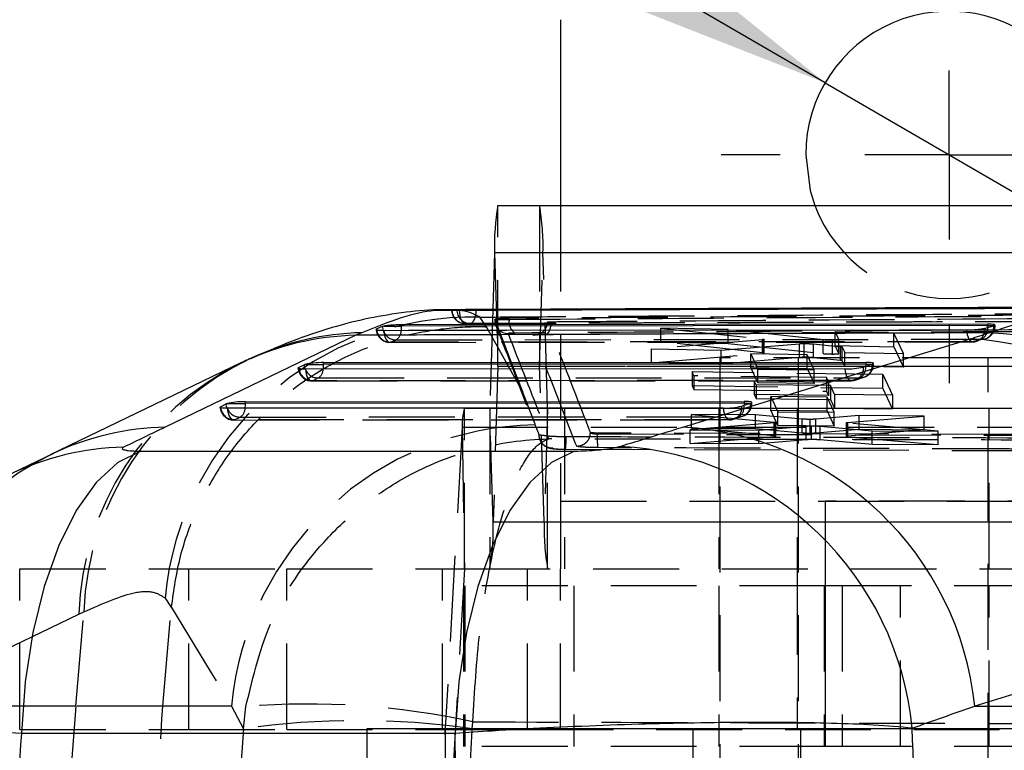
# Model space of a CAD drawing. Extents: x 70 to 753, y 26 to 580.
# Tile 7 of 18: x 328 to 358, y 103 to 124. Entities that reach past the tile are written whole.
import ezdxf

# ---------------------------------------------------------------- set-up
doc = ezdxf.new("R2010")
doc.units = 0
doc.header["$LTSCALE"] = 2
doc.linetypes.add('HIDDEN', pattern=[1.905, 1.27, -0.635])
doc.layers.get('0').update_dxf_attribs({"linetype": 'CONTINUOUS'})
doc.styles.add('SLDTEXTSTYLE0', font='TXT', dxfattribs={"width": 0.75})
doc.dimstyles.new('SLDDIMSTYLE2', dxfattribs={"dimtxt": 7, "dimasz": 6.604, "dimexe": 0, "dimexo": 0.0625, "dimgap": 1.75, "dimtad": 1, "dimdec": 3, "dimrnd": 1e-09, "dimzin": 12, "dimtxsty": 'SLDTEXTSTYLE0', "dimblk1": 'NONE', "dimsah": 1, "dimcen": 0, "dimazin": 3, "dimtfac": 1, "dimtdec": 3, "dimtmove": 0, "dimatfit": 3, "dimtolj": 1, "dimtzin": 12})

# ---------------------------------------------------------------- blocks, each defined once
blk = doc.blocks.new('_D_11')
at = {"color": 179, "linetype": 'CONTINUOUS'}
for q in [(310.675, 146.741), (359.627, 118.287)]:
    blk.add_line((352.278, 122.558), q, dxfattribs=at)
blk.add_solid([(352.278, 122.558), (347.08, 126.755), (346.058, 124.999)], dxfattribs=at)
at = {"color": 179, "linetype": 'CONTINUOUS', "char_height": 7, "attachment_point": 1, "rotation": 329.8316, "style": 'SLDTEXTSTYLE0'}
for s, insert in [('%%c', (315.18, 154.491, -50.05)), ('8,5', (324.36, 149.278, -50.05))]:
    blk.add_mtext(s, dxfattribs=dict(at, insert=insert))
blk = doc.blocks.new('_NONE')
blk = doc.blocks.new('SW_CENTERMARKSYMBOL_11')
at = {"color": 0, "linetype": 'CONTINUOUS'}
for p, q in [((0, 5), (0, 6.75)), ((0, 0), (0, 2.5)), ((-5, 0), (-6.75, 0)), ((0, 0), (-2.5, 0)), ((0, 0), (0, -2.5)), ((0, 0), (2.5, 0)), ((5, 0), (6.75, 0)), ((0, -5), (0, -6.75))]:
    blk.add_line(p, q, dxfattribs=at)

msp = doc.modelspace()

# ---------------------------------------------------------------- linework, layer by layer
at = {"color": 7, "linetype": 'CONTINUOUS'}
for p, q in [((344.452773, 124.422307), (344.452773, 118.92454)), ((342.595768, 118.92454), (364.585853, 118.92454)), ((342.494732, 117.530369), (342.444113, 115.844062)), ((342.494732, 117.530369), (364.484818, 117.530369)), ((341.91471, 115.841924), (341.099704, 115.838633)), ((341.37957, 115.839769), (341.237521, 115.832659)), ((343.043069, 115.846482), (341.91471, 115.841924)), ((359.832726, 115.914282), (356.624327, 115.901326)), ((357.08383, 115.413881), (339.747854, 115.393867)), ((339.747854, 115.352088), (339.747854, 115.393867)), ((357.08383, 115.413881), (357.08383, 115.370096)), ((338.394661, 115.084614), (332.753871, 112.367484)), ((338.565819, 115.160855), (338.394661, 115.084614)), ((339.009285, 115.27061), (339.001544, 115.266682)), ((339.175947, 115.340748), (339.009285, 115.27061)), ((339.215678, 115.352088), (339.175947, 115.340748)), ((339.215678, 115.352088), (339.747854, 115.352088)), ((357.009251, 115.295487), (357.268943, 115.368613)), ((357.268943, 115.368613), (357.274209, 115.370096)), ((348.066889, 112.367484), (356.576805, 114.981382)), ((334.992852, 114.265653), (329.352063, 111.548524)), ((336.699445, 114.126692), (336.866182, 114.21021)), ((336.906996, 114.224513), (337.437805, 114.224513)), ((337.437805, 114.276781), (353.485607, 114.28341)), ((337.437805, 114.224513), (337.437805, 114.276781)), ((353.485607, 114.23114), (337.437805, 114.224513)), ((353.670791, 114.228577), (353.411077, 114.145021)), ((353.485607, 114.28341), (353.485607, 114.23114)), ((352.864702, 114.088193), (336.909879, 114.081605)), ((334.389396, 112.969586), (334.556133, 113.053104)), ((334.596947, 113.067405), (335.127756, 113.067405)), ((335.127756, 113.119675), (349.887383, 113.12577)), ((335.127756, 113.067405), (335.127756, 113.119675)), ((349.887383, 113.073501), (335.127756, 113.067405)), ((350.072567, 113.070939), (349.812853, 112.987382)), ((349.887383, 113.12577), (349.887383, 113.073501)), ((349.266477, 112.930556), (334.599831, 112.924498)), ((329.44147, 111.590932), (328.193728, 110.988825)), ((332.030148, 111.658109), (344.861085, 111.658109)), ((365.215471, 106.728622), (356.705556, 104.114723)), ((356.705556, 104.114723), (365.418423, 104.114723)), ((341.327984, 103.300687), (328.497049, 103.300687))]:
    msp.add_line(p, q, dxfattribs=at)
at = {"color": 7, "linetype": 'HIDDEN'}
for p, q in [((342.595768, 114.174542), (342.595768, 118.92454)), ((343.828204, 118.92454), (343.828204, 114.174542)), ((344.452773, 118.92454), (344.452773, 110.174541)), ((342.494732, 117.530369), (342.595555, 114.171612)), ((343.828416, 114.171612), (343.929239, 117.530369)), ((343.929239, 117.530369), (365.919325, 117.530369)), ((344.067408, 112.92747), (343.929239, 117.530369)), ((341.546253, 115.842027), (341.956072, 115.842027)), ((341.956072, 115.842092), (341.956072, 115.844247)), ((342.444113, 115.844062), (342.356563, 112.92747)), ((356.624327, 115.901326), (343.043069, 115.846482)), ((342.261028, 115.338634), (342.062574, 115.622378)), ((342.501538, 115.548168), (342.501538, 115.538434)), ((342.50181, 115.537836), (342.50181, 115.54682)), ((342.92909, 115.555094), (342.92909, 115.583145)), ((344.061651, 115.476875), (344.036362, 115.360978)), ((357.308249, 115.370096), (357.308249, 115.388458)), ((343.32246, 113.425583), (342.261028, 115.338634)), ((343.782192, 115.106898), (343.645398, 115.082751)), ((347.420236, 114.890897), (347.420236, 115.297859)), ((347.420236, 115.297859), (350.422044, 114.97262)), ((349.41338, 115.253569), (347.420236, 115.297859)), ((352.224589, 114.949274), (349.41338, 115.253569)), ((349.41338, 114.846385), (349.41338, 115.253569)), ((354.308116, 115.148847), (352.57232, 115.185344)), ((352.57232, 114.778177), (352.57232, 115.185344)), ((352.57232, 115.185344), (352.682054, 114.949492)), ((354.308116, 114.741859), (354.308116, 115.148847)), ((354.592754, 114.543459), (354.308116, 115.148847)), ((357.274209, 115.370096), (357.308249, 115.370096)), ((339.399927, 114.875748), (356.642844, 114.888183)), ((350.436023, 114.953876), (347.144371, 114.679235)), ((350.422044, 114.565567), (347.420236, 114.890897)), ((347.420236, 114.890897), (349.41338, 114.846385)), ((349.206986, 114.640481), (351.517778, 114.835654)), ((349.41338, 114.846385), (352.224589, 114.542243)), ((350.422044, 114.565567), (350.422044, 114.97262)), ((350.436023, 114.546834), (350.436023, 114.953876)), ((350.473717, 114.554633), (350.473717, 114.961612)), ((351.517778, 114.428683), (351.517778, 114.835654)), ((351.653261, 114.432697), (351.653261, 114.839668)), ((351.936769, 114.421281), (351.936767, 114.828241)), ((351.936769, 114.828241), (352.728317, 114.746748)), ((352.224589, 114.542243), (352.224589, 114.949274)), ((352.49479, 114.530505), (352.49479, 114.937517)), ((352.682054, 114.54248), (352.682054, 114.949492)), ((352.682151, 114.54206), (352.682151, 114.949073)), ((347.144371, 114.27264), (347.144371, 114.679235)), ((347.144371, 114.679235), (349.206986, 114.640481)), ((347.144371, 114.27264), (350.436023, 114.546834)), ((349.206986, 114.233707), (349.206986, 114.640481)), ((351.748726, 114.510887), (350.083147, 114.540433)), ((350.083147, 114.133683), (350.083147, 114.540433)), ((350.083147, 114.540433), (350.291159, 114.086754)), ((350.436023, 114.546834), (350.467911, 114.55121)), ((351.748726, 114.10414), (351.748726, 114.510887)), ((351.956813, 114.061535), (351.748726, 114.510887)), ((352.57232, 114.778177), (354.308116, 114.741859)), ((352.682054, 114.54248), (352.57232, 114.778177)), ((352.728317, 114.339872), (352.728317, 114.746748)), ((352.781307, 114.329423), (352.781307, 114.73629)), ((352.781307, 114.73629), (352.856852, 114.574094)), ((352.856852, 114.167335), (352.856852, 114.574094)), ((352.856852, 114.574094), (354.592754, 114.543459)), ((354.308116, 114.741859), (354.592754, 114.136838)), ((354.592754, 114.136838), (354.592754, 114.543459)), ((349.206986, 114.233707), (347.144371, 114.27264)), ((357.10067, 114.420074), (349.163169, 114.420074)), ((349.163169, 114.420074), (349.163169, 82.920073)), ((351.517778, 114.428683), (349.206986, 114.233707)), ((351.484023, 114.420074), (351.484023, 82.920073)), ((352.728317, 114.339872), (351.936769, 114.421281)), ((352.856852, 114.167335), (352.781307, 114.329423)), ((353.67837, 114.23114), (353.710024, 114.23114)), ((353.710024, 114.23114), (353.710024, 114.252516)), ((359.421523, 114.420074), (357.10067, 114.420074)), ((357.10067, 82.920073), (357.10067, 114.420074)), ((342.595555, 114.171612), (342.457386, 109.568713)), ((342.595555, 114.171612), (364.585641, 114.171612)), ((342.595768, 114.174542), (364.585853, 114.174542)), ((343.966585, 109.568713), (343.828416, 114.171612)), ((343.828416, 114.171612), (365.276858, 114.171612)), ((353.98355, 113.921422), (348.343756, 114.003207)), ((348.343756, 114.003207), (348.343756, 113.596885)), ((348.3964, 113.887812), (348.343756, 114.003207)), ((350.083147, 114.133683), (351.748726, 114.10414)), ((350.291159, 113.680313), (350.083147, 114.133683)), ((350.291159, 113.680313), (350.291159, 114.086754)), ((350.291159, 114.086754), (351.956813, 114.061535)), ((351.748726, 114.10414), (351.956813, 113.655106)), ((351.956813, 113.655106), (351.956813, 114.061535)), ((354.592754, 114.136838), (352.856852, 114.167335)), ((353.98355, 113.515131), (353.98355, 113.921422)), ((353.98355, 113.921422), (354.269917, 113.314366)), ((337.089654, 113.734995), (353.044477, 113.741583)), ((337.114487, 113.738819), (337.281224, 113.822338)), ((353.069311, 113.745409), (337.114487, 113.738819)), ((337.281224, 113.822338), (353.329026, 113.828965)), ((348.3964, 113.887812), (348.3964, 113.48156)), ((352.323097, 113.832938), (348.3964, 113.887812)), ((350.183458, 113.737701), (352.381006, 113.708914)), ((350.183458, 113.737701), (350.183458, 113.331512)), ((350.236526, 113.622584), (350.183458, 113.737701)), ((351.956813, 113.655106), (350.291159, 113.680313)), ((352.323097, 113.832938), (352.323097, 113.426677)), ((352.381006, 113.708914), (352.323097, 113.832938)), ((352.381006, 113.708914), (352.381006, 113.302743)), ((353.329026, 113.828965), (353.069311, 113.745409)), ((353.168654, 113.761092), (353.428368, 113.844649)), ((343.695354, 112.452392), (343.32246, 113.425583)), ((348.343756, 113.596885), (353.98355, 113.515131)), ((348.343756, 113.596885), (348.3964, 113.48156)), ((348.3964, 113.48156), (352.323097, 113.426677)), ((350.236526, 113.622584), (350.236526, 113.216479)), ((352.434075, 113.595282), (350.236526, 113.622584)), ((352.323097, 113.426677), (352.381006, 113.302743)), ((352.434075, 113.595282), (352.434075, 113.189193)), ((352.556819, 113.332532), (352.434075, 113.595282)), ((354.269917, 112.908468), (353.98355, 113.515131)), ((350.080146, 113.073501), (350.1118, 113.073501)), ((350.1118, 113.073501), (350.1118, 113.094877)), ((352.381006, 113.302743), (350.183458, 113.331512)), ((350.183458, 113.331512), (350.236526, 113.216479)), ((350.236526, 113.216479), (352.434075, 113.189193)), ((352.338456, 113.254168), (350.672877, 113.271404)), ((350.672877, 112.865559), (350.672877, 113.271404)), ((350.672877, 113.271404), (350.880869, 112.818357)), ((352.338456, 112.848333), (352.338456, 113.254168)), ((352.546527, 112.805664), (352.338456, 113.254168)), ((352.434075, 113.189193), (352.556819, 112.926637)), ((352.556819, 113.332532), (352.556819, 112.926637)), ((354.269917, 113.314366), (352.556819, 113.332532)), ((354.269917, 113.314366), (354.269917, 112.908468)), ((341.60623, 112.924541), (363.596317, 112.924541)), ((341.60623, 108.174541), (341.60623, 112.924541)), ((342.356351, 112.924541), (342.356351, 108.174541)), ((342.356563, 112.92747), (364.346648, 112.92747)), ((342.457386, 109.568713), (342.356563, 112.92747)), ((344.067408, 112.92747), (343.966585, 109.568713)), ((344.067408, 112.92747), (366.057495, 112.92747)), ((344.06762, 108.174541), (344.06762, 112.924541)), ((344.562792, 112.924541), (344.562792, 108.174541)), ((349.13192, 112.924541), (349.13192, 108.174541)), ((350.672877, 112.865559), (352.338456, 112.848333)), ((350.880869, 112.412862), (350.672877, 112.865559)), ((350.880869, 112.412862), (350.880869, 112.818357)), ((350.880869, 112.818357), (352.546527, 112.805664)), ((351.452772, 112.924541), (351.452772, 108.174541)), ((352.338456, 112.848333), (352.546527, 112.40017)), ((352.546527, 112.40017), (352.546527, 112.805664)), ((352.556819, 112.926637), (354.269917, 112.908468)), ((357.131919, 108.174541), (357.131919, 112.924541)), ((334.779606, 112.577887), (349.446252, 112.583944)), ((334.804438, 112.581713), (334.971175, 112.665231)), ((349.471087, 112.587769), (334.804438, 112.581713)), ((334.971175, 112.665231), (349.730801, 112.671327)), ((350.778673, 112.498521), (348.28841, 112.283585)), ((348.327073, 112.337137), (348.327073, 112.742686)), ((348.327073, 112.742686), (350.770533, 112.518142)), ((350.215424, 112.728978), (348.327073, 112.742686)), ((349.730801, 112.671327), (349.471087, 112.587769)), ((349.570429, 112.603454), (349.830144, 112.687011)), ((351.598313, 112.604382), (350.215424, 112.728978)), ((350.215424, 112.323539), (350.215424, 112.728978)), ((350.770533, 112.112883), (350.770533, 112.518142)), ((350.778673, 112.093278), (350.778673, 112.498521)), ((350.824409, 112.102372), (350.824409, 112.507587)), ((351.598313, 112.199061), (351.598313, 112.604382)), ((351.833631, 112.191215), (351.833631, 112.596531)), ((353.281651, 112.707377), (352.005791, 112.601877)), ((352.005791, 112.196554), (352.005791, 112.601877)), ((352.899431, 112.494442), (352.899431, 112.089143)), ((352.954302, 112.483932), (352.913259, 112.489043)), ((352.943816, 112.503288), (355.205506, 112.694221)), ((352.943816, 112.098016), (352.943818, 112.503288)), ((352.954302, 112.078673), (352.954302, 112.483932)), ((355.624767, 112.252342), (352.954302, 112.483932)), ((355.205506, 112.694221), (353.281651, 112.707377)), ((353.281651, 112.301933), (353.281651, 112.707377)), ((355.205506, 112.288657), (355.205506, 112.694221)), ((341.53915, 112.367372), (341.035752, 103.45065)), ((341.53915, 112.367372), (363.529236, 112.367372)), ((341.53915, 112.367372), (341.60609, 108.173371)), ((343.70327, 112.431648), (343.695354, 112.452392)), ((345.336426, 112.204731), (345.334946, 112.206044)), ((357.971552, 112.148844), (345.545624, 112.191426)), ((345.545624, 112.165037), (345.545624, 112.191426)), ((348.28841, 111.878309), (348.28841, 112.283585)), ((348.28841, 112.283585), (350.318423, 112.274662)), ((350.770533, 112.112883), (348.327073, 112.337137)), ((348.327073, 112.337137), (350.215424, 112.323539)), ((350.215424, 112.323539), (351.598313, 112.199061)), ((350.318423, 112.274662), (351.721257, 112.397798)), ((350.318423, 111.869581), (350.318423, 112.274662)), ((352.546527, 112.40017), (350.880869, 112.412862)), ((351.721257, 111.992644), (351.721257, 112.397798)), ((351.879333, 111.99829), (351.879333, 112.40345)), ((352.005791, 112.196554), (353.281651, 112.301933)), ((352.132211, 111.99061), (352.132211, 112.395768)), ((352.132211, 112.395768), (353.665607, 112.26042)), ((355.205506, 112.288657), (352.943816, 112.098016)), ((353.281651, 112.301933), (355.205506, 112.288657)), ((353.665607, 111.855287), (353.665607, 112.26042)), ((353.665607, 112.26042), (355.624767, 112.252342)), ((355.624767, 111.846973), (355.624767, 112.252342)), ((344.100157, 112.018028), (344.050132, 112.107982)), ((345.545624, 112.165037), (345.545624, 112.165023)), ((345.545624, 112.165023), (357.971552, 112.124362)), ((348.28841, 111.878309), (350.778673, 112.093278)), ((350.318423, 111.869581), (348.28841, 111.878309)), ((351.721257, 111.992644), (350.318423, 111.869581)), ((350.778673, 112.093278), (350.815086, 112.097998)), ((353.665607, 111.855287), (352.132211, 111.99061)), ((352.954302, 112.078673), (355.624767, 111.846973)), ((344.596627, 111.713587), (358.944151, 111.670758)), ((355.624767, 111.846973), (353.665607, 111.855287)), ((344.452773, 110.174541), (399.452772, 110.174541)), ((344.452773, 110.174541), (344.452773, 108.174547)), ((344.452773, 110.174541), (368.401997, 110.174541)), ((360.221674, 110.172307), (352.284175, 110.172307)), ((352.284175, 110.172307), (352.284175, 88.172307)), ((342.457386, 109.568713), (364.447471, 109.568713)), ((343.966585, 109.568713), (365.956671, 109.568713)), ((328.452774, 103.424541), (328.452774, 108.174541)), ((328.452774, 108.174541), (333.452773, 108.174541)), ((333.452773, 103.424541), (333.452773, 108.174541)), ((333.452773, 108.174541), (336.347867, 108.174541)), ((336.347867, 103.424541), (336.347867, 108.174541)), ((336.347867, 108.174541), (340.955824, 108.174541)), ((340.955824, 103.424541), (340.955824, 108.174541)), ((340.955824, 108.174541), (341.60623, 108.174541)), ((341.60609, 108.173371), (341.102692, 99.256649)), ((341.60609, 108.173371), (363.596175, 108.173371)), ((341.60623, 108.174541), (363.596317, 108.174541)), ((343.472086, 103.424541), (343.472086, 108.174541)), ((344.452773, 108.174547), (344.448798, 108.174541)), ((344.448798, 103.424541), (344.448798, 108.174541)), ((344.452773, 103.424559), (344.452773, 108.174547)), ((351.452772, 108.174541), (351.452772, 103.424541)), ((352.28424, 107.672308), (341.578156, 107.672308)), ((341.578156, 107.672308), (341.578156, 102.922307)), ((341.61265, 107.672308), (341.61265, 102.922307)), ((344.841542, 107.672308), (344.841542, 102.922307)), ((349.13192, 107.672308), (349.13192, 102.922307)), ((352.252923, 107.672308), (352.252923, 102.922307)), ((352.28424, 107.672308), (352.28424, 102.922307)), ((352.782753, 107.672308), (352.28424, 107.672308)), ((352.782753, 107.672308), (352.782753, 102.922307)), ((362.449546, 107.672308), (352.782753, 107.672308)), ((354.508337, 102.922307), (354.508337, 107.672308)), ((357.131919, 102.922307), (357.131919, 107.672308)), ((332.747788, 107.307408), (332.935404, 107.01778)), ((332.6816, 104.114723), (332.935404, 107.01778)), ((332.935404, 107.01778), (332.936358, 107.028493)), ((324.556526, 104.114723), (330.197316, 106.831853)), ((330.106821, 104.114723), (330.341343, 106.899484)), ((330.197316, 106.831853), (330.341343, 106.899484)), ((330.106821, 104.114723), (324.556526, 104.114723)), ((332.6816, 104.114723), (330.106821, 104.114723)), ((334.711496, 104.114723), (332.6816, 104.114723)), ((334.711496, 104.114723), (335.063871, 103.444091)), ((335.063871, 103.444091), (335.140147, 104.103012)), ((338.724304, 98.699479), (338.724304, 103.449479)), ((338.724304, 103.449479), (360.714391, 103.449479)), ((341.03561, 103.449479), (341.03561, 98.699479)), ((341.035752, 103.45065), (363.025838, 103.45065)), ((341.102692, 99.256649), (341.035752, 103.45065)), ((341.83145, 103.444091), (341.851777, 103.64731)), ((348.359492, 103.449479), (348.359492, 98.699479)), ((351.559492, 98.699479), (351.559492, 103.449479)), ((328.452774, 103.424541), (333.452773, 103.424541)), ((333.452773, 103.424541), (336.347867, 103.424541)), ((336.347867, 103.424541), (340.955824, 103.424541)), ((340.955824, 103.424541), (343.472086, 103.424541)), ((343.472086, 103.424541), (364.89933, 103.424541)), ((352.28424, 102.922307), (341.578156, 102.922307)), ((352.782753, 102.922307), (352.28424, 102.922307)), ((362.449546, 102.922307), (352.782753, 102.922307))]:
    msp.add_line(p, q, dxfattribs=at)
at = {"color": 8, "linetype": 'CONTINUOUS'}
for p, q in [((341.956031, 115.829869), (341.956072, 115.842027)), ((341.956072, 115.842027), (341.956072, 115.842092)), ((339.009285, 115.27061), (339.010515, 115.255103)), ((357.08383, 115.370096), (357.274209, 115.370096)), ((353.485607, 114.23114), (353.483439, 114.168302)), ((353.485607, 114.23114), (353.67837, 114.23114)), ((336.70237, 114.098879), (336.699445, 114.126692)), ((349.887383, 113.073501), (349.885215, 113.010663)), ((349.887383, 113.073501), (350.080146, 113.073501)), ((334.392321, 112.941772), (334.389396, 112.969586))]:
    msp.add_line(p, q, dxfattribs=at)
at = {"color": 7, "linetype": 'CONTINUOUS', "flags": 128}
for points in [[(351.702772, 120.422308), (351.836294, 119.365374), (351.975438, 118.92454)], [(339.219485, 115.230874), (339.942996, 115.231455), (342.848068, 115.233709), (354.468355, 115.241728), (356.462621, 115.242965)], [(357.08383, 115.370096), (348.373892, 115.361604), (339.747854, 115.352088)], [(336.909879, 114.081605), (336.850085, 114.082408), (336.797443, 114.084846), (336.753514, 114.088845), (336.71961, 114.094286), (336.696748, 114.101007), (336.685606, 114.108807), (336.686511, 114.117456), (336.699445, 114.126692)], [(334.599831, 112.924498), (334.540036, 112.925301), (334.487394, 112.927739), (334.443465, 112.931738), (334.409561, 112.937179), (334.386699, 112.943901), (334.375553, 112.951701), (334.376462, 112.960349), (334.389396, 112.969586)], [(332.030148, 111.658109), (331.351057, 111.316825), (330.70764, 110.725364), (330.118381, 109.900718), (329.600212, 108.86658), (329.168015, 107.652661), (328.834214, 106.293839), (328.608394, 104.829154), (328.497049, 103.300687)], [(344.861085, 111.658109), (344.181996, 111.316825), (343.538579, 110.725364), (342.94932, 109.900718), (342.431149, 108.86658), (341.998954, 107.652661), (341.665151, 106.293839), (341.439331, 104.829154), (341.327984, 103.300687)]]:
    msp.add_lwpolyline(points, dxfattribs=at)
at = {"color": 7, "linetype": 'HIDDEN', "flags": 128}
for points in [[(341.451029, 115.828239), (341.455387, 115.749321), (341.46653, 115.673705), (341.484029, 115.604288), (341.507214, 115.543728), (341.535196, 115.494345), (341.566906, 115.458029), (341.601126, 115.436173), (341.636548, 115.429611)], [(341.77734, 115.436043), (341.812518, 115.444391), (341.846254, 115.467868), (341.87726, 115.505579), (341.904361, 115.556088), (341.926523, 115.617475), (341.942903, 115.687405), (341.952879, 115.763216), (341.956031, 115.829869)], [(342.50181, 115.54682), (343.159629, 113.848328), (343.32246, 113.425583)], [(343.695354, 112.452392), (342.913663, 114.478604), (342.50181, 115.537834)], [(344.173786, 115.486388), (344.168164, 115.40809), (344.155817, 115.333934), (344.137216, 115.266762), (344.113076, 115.209144), (344.084319, 115.16329), (344.052049, 115.130956), (344.017499, 115.113382), (343.981997, 115.111238)], [(339.219485, 115.230874), (339.227461, 115.153802), (339.241963, 115.08162), (339.262445, 115.01707), (339.288127, 114.962603), (339.318037, 114.92028), (339.35104, 114.891712), (339.385882, 114.877979), (339.421243, 114.879605)], [(356.462621, 115.242965), (356.470788, 115.166034), (356.485467, 115.09408), (356.506099, 115.029829), (356.531903, 114.975721), (356.5619, 114.933803), (356.594954, 114.905664), (356.629811, 114.892372), (356.665151, 114.894432)], [(356.665151, 114.894432), (355.93885, 114.893879), (353.033649, 114.891614), (341.412794, 114.881524), (339.421243, 114.879605)], [(339.586698, 114.94857), (340.313003, 114.949428), (343.218226, 114.952777), (354.83907, 114.964859), (356.923578, 114.966829)], [(356.665151, 114.894432), (356.735887, 114.902339), (356.755243, 114.907294)], [(356.923578, 114.966829), (356.99438, 114.974753), (357.008571, 114.978264)], [(337.114487, 113.738819), (337.079134, 113.735671), (337.044172, 113.747914), (337.010932, 113.775083), (336.980675, 113.816147), (336.954549, 113.869543), (336.933546, 113.933249), (336.918466, 114.004842), (336.909879, 114.081605)], [(352.864702, 114.088193), (352.873288, 114.01143), (352.888368, 113.939837), (352.909372, 113.876133), (352.935497, 113.822735), (352.965754, 113.781673), (352.998995, 113.754504), (353.033957, 113.742261), (353.069311, 113.745409)], [(334.804438, 112.581713), (334.769085, 112.578565), (334.734124, 112.590808), (334.700883, 112.617977), (334.670626, 112.659039), (334.644497, 112.712437), (334.623497, 112.776142), (334.608417, 112.847735), (334.599831, 112.924498)], [(349.266477, 112.930556), (349.275064, 112.853792), (349.290144, 112.782199), (349.311147, 112.718494), (349.337273, 112.665096), (349.36753, 112.624033), (349.40077, 112.596865), (349.435732, 112.584622), (349.471087, 112.587769)], [(343.813206, 112.143146), (343.793389, 112.195203), (343.70327, 112.431648)], [(332.936358, 107.028493), (334.079482, 105.151093), (334.711496, 104.114723)]]:
    msp.add_lwpolyline(points, dxfattribs=at)
at = {"color": 8, "linetype": 'CONTINUOUS', "flags": 128}
for points in [[(339.175947, 115.340748), (339.187835, 115.262565), (339.197543, 115.229486)], [(339.739558, 115.229948), (339.744907, 115.278394), (339.747854, 115.352088)], [(336.896137, 114.081641), (336.879149, 114.132509), (336.866182, 114.21021)], [(334.586088, 112.924533), (334.569101, 112.975403), (334.556133, 113.053104)]]:
    msp.add_lwpolyline(points, dxfattribs=at)
at = {"color": 7, "linetype": 'CONTINUOUS'}
for centre, radius, start, end in [((355.952773, 120.422307), 4.25, 339.3648679, 180), ((349.44138, 117.727693), 6.94945, 170.0829694, 181.6270834), ((356.764188, 105.915893), 9.248713, 6.1386832, 87.7805656), ((356.047696, 105.779842), 9.21674, 5.9085465, 86.7089846), ((336.962419, 114.00098), 0.230301, 103.925183, 114.7005604), ((353.592968, 114.471197), 0.254796, 287.7842242, 289.5834177), ((352.901822, 116.386309), 2.298416, 269.0746107, 282.8011366), ((334.652292, 112.844069), 0.230091, 103.9179986, 114.7030871), ((349.993325, 113.317842), 0.259308, 287.7935927, 289.5614126), ((349.303602, 115.228662), 2.298406, 269.0744858, 282.8010684), ((347.537779, 103.165942), 9.216742, 5.9085537, 86.7089804), ((345.670687, 102.588355), 9.225131, 5.4274027, 86.6508974)]:
    msp.add_arc(centre, radius, start, end, dxfattribs=at)
at = {"color": 7, "linetype": 'HIDDEN'}
for centre, radius, start, end in [((336.982591, 117.727693), 6.94945, 358.3729166, 9.9170306), ((355.952773, 120.422307), 4.25, 200.6351321, 339.3648679), ((341.632496, 115.835561), 0.406, 180, 270.2238482), ((341.639466, 115.831546), 0.401946, 179.8413379, 269.584127), ((341.78078, 115.837245), 0.401217, 179.6395672, 269.5088012), ((341.876079, 106.456401), 9.167874, 88.8343912, 174.6738594), ((342.906403, 115.537364), 0.404594, 179.9330817, 268.6624482), ((343.325768, 115.484102), 0.402981, 169.8534095, 235.9679182), ((339.399536, 115.282777), 0.406, 180, 270.0551258), ((339.420121, 115.290759), 0.411155, 184.9749671, 270.1563422), ((339.583516, 115.35417), 0.405613, 197.9023313, 270.4494019), ((339.382862, 115.241515), 0.356884, 304.8308944, 358.1427806), ((356.634968, 115.263193), 0.375673, 288.672458, 4.9314622), ((356.669988, 115.301077), 0.419558, 307.1871865, 9.4683909), ((356.902249, 115.370096), 0.406, 285.1814208, 0), ((356.893339, 115.337138), 0.37692, 287.8014585, 4.7901457), ((356.642534, 115.297336), 0.406, 270.0424988, 286.1174278), ((338.812032, 106.538207), 8.61972, 116.3002259, 178.0477369), ((338.979534, 106.588387), 8.643791, 115.2049948, 177.9374311), ((353.313056, 114.188576), 0.359965, 272.5427498, 6.3802293), ((353.304025, 114.23114), 0.406, 287.8342829, 0), ((337.089487, 114.140994), 0.406, 184.1010785, 270.0236619), ((337.111941, 114.151785), 0.412974, 187.3603729, 270.3532662), ((337.277889, 114.232981), 0.410657, 201.6251811, 270.4652444), ((337.109229, 114.088758), 0.317115, 302.8453976, 358.7458594), ((342.609947, 114.172042), 0.014398, 169.9997209, 181.7099814), ((343.814024, 114.172042), 0.014398, 358.2900186, 10.0002791), ((353.05334, 114.10502), 0.359966, 272.5429364, 6.3800428), ((353.085431, 114.144612), 0.398712, 307.6584501, 3.4062587), ((353.04431, 114.147583), 0.406, 270.0236619, 287.8342829), ((349.714832, 113.030937), 0.359965, 272.5426978, 6.3802814), ((349.705801, 113.073501), 0.406, 287.8342829, 0), ((334.779438, 112.983887), 0.406, 184.1010785, 270.0236619), ((334.80189, 112.994678), 0.412973, 187.3604123, 270.3535205), ((334.967841, 113.075876), 0.410658, 201.6254447, 270.4651715), ((334.799182, 112.93165), 0.317113, 302.8452056, 358.7462265), ((343.364303, 112.430259), 1.826235, 164.2966533, 181.9733755), ((342.341644, 112.92708), 0.014924, 350.2071474, 1.499928), ((344.082327, 112.92708), 0.014924, 178.500072, 189.7928526), ((349.455114, 112.947383), 0.359968, 272.5432663, 6.3798448), ((349.487209, 112.986973), 0.39871, 307.6583292, 3.406261), ((349.446086, 112.989944), 0.406, 270.0236619, 287.8342829), ((343.826155, 103.279639), 9.152834, 90.7692692, 174.7651822), ((342.332841, 111.997856), 2.281564, 352.8427007, 2.3218975), ((333.167966, 103.822064), 8.616411, 115.6421411, 178.0535563), ((335.510295, 109.371421), 6.949892, 350.0833362, 1.6267222), ((350.913676, 109.371421), 6.949892, 178.3732778, 189.9166638), ((341.609986, 108.173499), 0.003898, 164.4990061, 181.8802084), ((403.645224, 97.922307), 73.798663, 175.18667508, 184.81332492), ((336.955373, 81.18519), 22.989598, 77.7027537, 94.5287093), ((338.447661, 79.535426), 24.146932, 81.9444402, 98.0555598), ((341.031929, 103.450518), 0.003826, 344.2396367, 1.9705803)]:
    msp.add_arc(centre, radius, start, end, dxfattribs=at)
at = {"color": 8, "linetype": 'CONTINUOUS'}
for centre, radius, start, end in [((338.594242, 106.780872), 8.30614, 91.3768442, 115.695075), ((338.758696, 106.845389), 8.317703, 91.3287322, 114.5825061), ((336.559358, 114.223723), 0.878447, 350.7036265, 0.0515129), ((334.254729, 113.066179), 0.873028, 350.6745476, 0.0804716), ((332.95372, 104.06218), 8.307707, 91.3784346, 115.0267003), ((331.722552, 103.462242), 8.312728, 91.3867125, 115.736625)]:
    msp.add_arc(centre, radius, start, end, dxfattribs=at)
at = {"color": 7, "linetype": 'CONTINUOUS'}
for centre, major_axis, ratio, start_param, end_param in [((333.7096, 114.983252), (25.607478, 1.616596), 0.123012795, 5.808507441, 5.858316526), ((337.256223, 114.220651), (0.405988, 0.025627), 0.123007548, 1.099348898, 2.598619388), ((353.304025, 114.227278), (0.405988, 0.025627), 0.123007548, 5.877920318, 7.382534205), ((334.946174, 113.063544), (0.405988, 0.025627), 0.123007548, 1.099348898, 2.598619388), ((349.705801, 113.069639), (0.405988, 0.025627), 0.123007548, 5.877920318, 7.382534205), ((378.104805, 106.971235), (135.52171, 57.965865), 0.160552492, 1.842620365, 1.852262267), ((274.979677, 106.971235), (213.652285, 60.107213), 0.069516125, 5.032665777, 5.041899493), ((275.542191, 97.922307), (215.849591, 68.472012), 0.087863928, 5.060627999, 5.069861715), ((319.622607, 97.922307), (0, 71.05), 0.497387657, 4.634356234, 4.790421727), ((405.064338, 97.922307), (76.787614, 0), 0.925279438, 3.065821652, 3.217363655), ((319.622607, 97.922307), (0, 71.05), 0.306373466, 4.636617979, 4.788159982)]:
    msp.add_ellipse(centre, major_axis=major_axis, ratio=ratio, start_param=start_param, end_param=end_param, dxfattribs=at)
at = {"color": 7, "linetype": 'HIDDEN'}
for ratio, end_param in [(0.956567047, 1.648591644), (0.861027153, 1.51360137)]:
    msp.add_ellipse((402.8224, 97.922307), major_axis=(0, 71.05), ratio=ratio, start_param=1.49300101, end_param=end_param, dxfattribs=at)
at = {"color": 7, "linetype": 'CONTINUOUS'}
for points, knots in [([(341.106527, 115.833755), (341.067006, 115.835421), (340.622207, 115.854175), (339.836706, 115.765778), (338.726647, 115.593675), (337.609008, 115.300212), (336.450463, 114.90937), (335.68726, 114.569163), (335.286994, 114.390739)], [0, 0, 0, 0, 0.0150730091, 0.1696447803, 0.337624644, 0.5272791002, 0.7520791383, 1, 1, 1, 1]), ([(341.237521, 115.832659), (341.2328, 115.832247), (341.220238, 115.831149), (341.238404, 115.829569), (341.301579, 115.828354), (341.381232, 115.828034), (341.436065, 115.828195), (341.451029, 115.828239)], [0, 0, 0, 0, 0.151361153, 0.402784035, 0.654194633, 0.905632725, 1, 1, 1, 1]), ([(341.546253, 115.842027), (341.511071, 115.841712), (341.440709, 115.841082), (341.395489, 115.840268), (341.381803, 115.839839), (341.37957, 115.839769)], [0, 0, 0, 0, 0.455584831, 0.9111637, 1, 1, 1, 1]), ([(341.451029, 115.828239), (341.691831, 115.829144), (342.901059, 115.833684), (347.984002, 115.852301), (353.615514, 115.871284), (358.278612, 115.885709), (359.067991, 115.888151)], [0, 0, 0, 0, 0.04100653, 0.205920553, 0.865576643, 1, 1, 1, 1]), ([(341.956072, 115.844247), (341.913217, 115.844059), (341.827506, 115.843684), (341.687693, 115.842988), (341.595198, 115.84241), (341.551746, 115.84207), (341.546253, 115.842027)], [0, 0, 0, 0, 0.317998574, 0.635994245, 0.953983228, 1, 1, 1, 1]), ([(359.559737, 115.912064), (356.625799, 115.901617), (350.75792, 115.880724), (344.890022, 115.856406), (341.956072, 115.844247)], [0, 0, 0, 0, 0.499999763, 1, 1, 1, 1]), ([(359.559737, 115.907605), (356.456832, 115.896882), (352.957914, 115.884791), (347.090037, 115.862698), (344.325046, 115.851565), (341.956072, 115.842027)], [0, 0, 0, 0, 0.528794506, 0.596283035, 1, 1, 1, 1]), ([(339.747854, 115.393867), (339.705206, 115.39334), (339.619913, 115.392285), (339.48048, 115.38473), (339.352532, 115.373583), (339.264413, 115.361935), (339.227652, 115.354507), (339.215678, 115.352088)], [0, 0, 0, 0, 0.222367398, 0.444716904, 0.667620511, 0.891735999, 1, 1, 1, 1]), ([(357.293966, 115.39886), (357.277519, 115.402355), (357.244732, 115.409322), (357.162128, 115.413442), (357.103189, 115.413772), (357.08383, 115.413881)], [0, 0, 0, 0, 0.403295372, 0.804014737, 1, 1, 1, 1]), ([(357.274209, 115.370096), (357.291514, 115.375571), (357.312551, 115.382227), (357.305552, 115.387519), (357.304311, 115.388458)], [0, 0, 0, 0, 0.822607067, 1, 1, 1, 1]), ([(357.12236, 115.157668), (356.267432, 115.154588), (352.4135, 115.140703), (346.172925, 115.117001), (340.781662, 115.094553), (338.394661, 115.084614)], [0, 0, 0, 0, 0.137079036, 0.61793852, 1, 1, 1, 1]), ([(338.999968, 115.258406), (338.99865, 115.256176), (338.994343, 115.248891), (339.036136, 115.239508), (339.113422, 115.232054), (339.18605, 115.231246), (339.219485, 115.230874)], [0, 0, 0, 0, 0.133861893, 0.437428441, 0.741019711, 1, 1, 1, 1]), ([(356.462621, 115.242965), (356.502953, 115.243505), (356.585968, 115.244617), (356.723356, 115.253215), (356.852075, 115.266173), (356.951938, 115.281091), (356.991873, 115.291122), (357.009251, 115.295487)], [0, 0, 0, 0, 0.200392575, 0.412467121, 0.624540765, 0.83661491, 1, 1, 1, 1]), ([(335.300465, 114.40904), (335.227903, 114.376875), (335.123649, 114.330662), (335.023693, 114.278452), (334.993307, 114.26258)], [0, 0, 0, 0, 0.696000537, 1, 1, 1, 1]), ([(331.521381, 111.772535), (331.51986, 111.771786), (331.487166, 111.755689), (331.462795, 111.725131), (331.531705, 111.693598), (331.672571, 111.670857), (331.836493, 111.659634), (331.981926, 111.658489), (332.030148, 111.658109)], [0, 0, 0, 0, 0.01192958, 0.256457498, 0.501146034, 0.641876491, 0.881256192, 1, 1, 1, 1]), ([(344.861085, 111.658109), (344.89757, 111.658313), (345.035248, 111.659081), (345.299953, 111.669921), (345.598572, 111.694302), (345.874149, 111.727464), (346.078881, 111.761968), (346.173898, 111.78796), (346.209616, 111.797731)], [0, 0, 0, 0, 0.076042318, 0.286950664, 0.497807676, 0.640423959, 0.864829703, 1, 1, 1, 1]), ([(354.854461, 103.460909), (354.493588, 103.493955), (353.830046, 103.554717), (352.496132, 103.606274), (350.937472, 103.633675), (349.200209, 103.628547), (347.383366, 103.594148), (345.708594, 103.542079), (344.0394, 103.469274), (342.563636, 103.387615), (341.692054, 103.3263), (341.327984, 103.300687)], [0, 0, 0, 0, 0.133081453, 0.244698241, 0.356315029, 0.498668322, 0.604807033, 0.71094586, 0.817319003, 0.923692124, 1, 1, 1, 1])]:
    msp.add_open_spline(points, degree=3, knots=knots, dxfattribs=at)
at = {"color": 8, "linetype": 'CONTINUOUS'}
for points, knots in [([(341.099801, 115.815238), (340.975611, 115.819216), (340.5985, 115.831295), (339.768026, 115.636906), (338.966553, 115.319538), (338.565819, 115.160855)], [0, 0, 0, 0, 0.1971186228, 0.5985620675, 1, 1, 1, 1]), ([(357.12236, 115.157668), (357.627683, 115.322932), (358.647432, 115.656436), (359.557245, 115.887911), (359.747599, 115.890434), (359.826949, 115.891485)], [0, 0, 0, 0, 0.364203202, 0.734967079, 1, 1, 1, 1]), ([(328.497049, 103.300687), (328.01622, 103.329746), (327.055338, 103.387817), (325.79547, 103.455658), (324.661173, 103.509484), (323.783683, 103.541133), (323.214836, 103.547912), (322.9481, 103.539365), (322.9742, 103.520209), (322.982219, 103.514324)], [0, 0, 0, 0, 0.148702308, 0.297164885, 0.449778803, 0.625767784, 0.776366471, 0.931301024, 1, 1, 1, 1])]:
    msp.add_open_spline(points, degree=3, knots=knots, dxfattribs=at)
at = {"color": 7, "linetype": 'HIDDEN'}
for points, knots in [([(342.062574, 115.622378), (341.891536, 115.709426), (341.635021, 115.839977), (341.233572, 115.821421), (341.099801, 115.815238)], [0, 0, 0, 0, 0.666778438, 1, 1, 1, 1]), ([(342.062574, 115.622378), (342.881881, 115.627895), (346.410211, 115.651653), (352.433142, 115.689516), (357.637485, 115.71884), (360.131859, 115.732894)], [0, 0, 0, 0, 0.136056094, 0.585922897, 1, 1, 1, 1]), ([(359.05106, 115.682398), (356.364076, 115.666975), (350.990108, 115.63613), (345.616095, 115.600807), (342.92909, 115.583145)], [0, 0, 0, 0, 0.500000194, 1, 1, 1, 1]), ([(359.25426, 115.491864), (359.01214, 115.49109), (357.801542, 115.487218), (352.717034, 115.470585), (347.08658, 115.450723), (342.424593, 115.432664), (341.636548, 115.429611)], [0, 0, 0, 0, 0.04122905, 0.20614528, 0.86580987, 1, 1, 1, 1]), ([(341.636548, 115.429611), (341.666955, 115.431322), (341.713884, 115.433962), (341.760816, 115.435501), (341.77734, 115.436043)], [0, 0, 0, 0, 0.64792309, 1, 1, 1, 1]), ([(341.77734, 115.436043), (342.019462, 115.437037), (343.230081, 115.442008), (348.314614, 115.462411), (353.940645, 115.483183), (358.598153, 115.498985), (359.381759, 115.501643)], [0, 0, 0, 0, 0.041259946, 0.206300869, 0.86646348, 1, 1, 1, 1]), ([(342.92909, 115.583145), (342.8551, 115.582003), (342.707128, 115.57972), (342.560459, 115.568725), (342.503417, 115.5568), (342.502147, 115.548921), (342.501808, 115.54682)], [0, 0, 0, 0, 0.297202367, 0.594375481, 0.891795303, 1, 1, 1, 1]), ([(342.501808, 115.537836), (342.50806, 115.540525), (342.52056, 115.5459), (342.64817, 115.551829), (342.79818, 115.554288), (342.901757, 115.555097), (342.929072, 115.555097), (342.92909, 115.555097)], [0, 0, 0, 0, 0.297777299, 0.595397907, 0.892831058, 0.999929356, 1, 1, 1, 1]), ([(342.528986, 115.390054), (342.598224, 115.2129), (343.038732, 114.085793), (343.471349, 112.951659), (343.835969, 111.995784)], [0, 0, 0, 0, 0.1571760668, 1, 1, 1, 1]), ([(342.92909, 115.555094), (345.616094, 115.573148), (350.990105, 115.609256), (356.364074, 115.640789), (359.05106, 115.656556)], [0, 0, 0, 0, 0.499999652, 1, 1, 1, 1]), ([(344.061651, 115.476875), (344.063211, 115.478305), (344.066444, 115.481267), (344.099742, 115.484516), (344.139754, 115.486031), (344.166783, 115.486315), (344.173786, 115.486388)], [0, 0, 0, 0, 0.288088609, 0.596794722, 0.895541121, 1, 1, 1, 1]), ([(345.334946, 112.206044), (345.330456, 112.217669), (345.297866, 112.302057), (345.152814, 112.677433), (344.734547, 113.757236), (344.341318, 114.762163), (344.061651, 115.476875)], [0, 0, 0, 0, 0.010643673, 0.077263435, 0.343742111, 1, 1, 1, 1]), ([(344.173786, 115.486388), (344.415891, 115.488136), (345.626425, 115.496878), (350.340952, 115.530239), (354.813391, 115.55873), (358.317411, 115.581051)], [0, 0, 0, 0, 0.051352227, 0.25676307, 1, 1, 1, 1]), ([(332.936358, 107.028493), (333.008108, 107.536606), (333.151609, 108.552833), (333.684277, 110.006286), (334.439791, 111.351916), (335.411371, 112.55462), (336.573322, 113.57417), (337.887331, 114.389335), (339.321267, 114.96849), (340.744679, 115.283978), (341.735015, 115.347947), (342.21062, 115.339526), (342.261028, 115.338634)], [0, 0, 0, 0, 0.112007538, 0.224014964, 0.336022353, 0.448029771, 0.56003944, 0.672049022, 0.784062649, 0.896076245, 0.98898541, 1, 1, 1, 1]), ([(343.100237, 115.150141), (343.087194, 115.15001), (343.037954, 115.149513), (342.966494, 115.14681), (342.905848, 115.140964), (342.899922, 115.135575), (342.896959, 115.13288)], [0, 0, 0, 0, 0.10721696, 0.404761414, 0.702347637, 1, 1, 1, 1]), ([(342.896959, 115.13288), (343.120964, 114.560315), (343.533879, 113.504886), (343.972528, 112.372783), (344.188171, 111.81405), (344.216744, 111.740016)], [0, 0, 0, 0, 0.507062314, 0.934684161, 1, 1, 1, 1]), ([(359.222536, 115.251436), (356.535443, 115.235694), (351.161384, 115.20421), (345.787243, 115.168164), (343.100237, 115.150141)], [0, 0, 0, 0, 0.50001202, 1, 1, 1, 1]), ([(343.645398, 115.082751), (343.645662, 115.084346), (343.646673, 115.090462), (343.691037, 115.099784), (343.806493, 115.108473), (343.923387, 115.110315), (343.981997, 115.111238)], [0, 0, 0, 0, 0.105062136, 0.402921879, 0.70063075, 1, 1, 1, 1]), ([(344.926639, 111.80361), (344.714018, 112.350886), (344.288775, 113.445439), (343.859857, 114.53698), (343.645398, 115.082751)], [0, 0, 0, 0, 0.500000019, 1, 1, 1, 1]), ([(344.03826, 115.360859), (344.019393, 115.316798), (343.985395, 115.237398), (343.899543, 115.161184), (343.828426, 115.122114), (343.783305, 115.106728), (343.761867, 115.101616), (343.753636, 115.100239), (343.758249, 115.101045), (343.786902, 115.103869), (343.855278, 115.107765), (343.940675, 115.109878), (344.004035, 115.110269), (344.017977, 115.110355)], [0, 0, 0, 0, 0.152193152, 0.274259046, 0.363317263, 0.421437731, 0.464492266, 0.508684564, 0.56696929, 0.653530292, 0.776260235, 0.950766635, 1, 1, 1, 1]), ([(343.981997, 115.111238), (346.339668, 115.127539), (351.055162, 115.160142), (355.770599, 115.189091), (358.128393, 115.203566)], [0, 0, 0, 0, 0.499984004, 1, 1, 1, 1]), ([(343.995462, 115.109899), (345.233145, 115.118714), (349.948247, 115.152296), (354.663321, 115.17986), (358.14072, 115.200189)], [0, 0, 0, 0, 0.262493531, 1, 1, 1, 1]), ([(339.421243, 114.879605), (339.451577, 114.892554), (339.506712, 114.916089), (339.561881, 114.938492), (339.586698, 114.94857)], [0, 0, 0, 0, 0.550177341, 1, 1, 1, 1]), ([(350.422044, 114.97262), (350.437129, 114.970706), (350.467299, 114.966879), (350.47803, 114.961041), (350.464667, 114.956638), (350.443519, 114.954599), (350.436023, 114.953876)], [0, 0, 0, 0, 0.2817758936, 0.563551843, 0.8453094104, 1, 1, 1, 1]), ([(351.517778, 114.835654), (351.535038, 114.836774), (351.57056, 114.839079), (351.625181, 114.839468), (351.653261, 114.839668)], [0, 0, 0, 0, 0.485900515, 1, 1, 1, 1]), ([(351.653261, 114.839668), (351.68137, 114.839486), (351.737585, 114.839122), (351.823785, 114.836184), (351.892132, 114.832357), (351.924035, 114.829415), (351.936767, 114.828241)], [0, 0, 0, 0, 0.272697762, 0.545378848, 0.818561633, 1, 1, 1, 1]), ([(352.49479, 114.937517), (352.466594, 114.937821), (352.410204, 114.938428), (352.325828, 114.941673), (352.263164, 114.945521), (352.234711, 114.948289), (352.224589, 114.949274)], [0, 0, 0, 0, 0.281247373, 0.562477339, 0.84434562, 1, 1, 1, 1]), ([(352.682054, 114.949492), (352.680037, 114.947706), (352.676001, 114.944134), (352.633952, 114.94015), (352.57238, 114.937676), (352.520086, 114.937569), (352.49479, 114.937517)], [0, 0, 0, 0, 0.254389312, 0.508745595, 0.7623593, 1, 1, 1, 1]), ([(356.923578, 114.966829), (356.872378, 114.952802), (356.786205, 114.929194), (356.700097, 114.904467), (356.665151, 114.894432)], [0, 0, 0, 0, 0.594155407, 1, 1, 1, 1]), ([(350.470387, 114.554633), (350.471259, 114.555278), (350.474533, 114.557701), (350.455279, 114.561603), (350.43082, 114.56452), (350.422044, 114.565567)], [0, 0, 0, 0, 0.188759, 0.708922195, 1, 1, 1, 1]), ([(352.224589, 114.542243), (352.244075, 114.54047), (352.283052, 114.536925), (352.363867, 114.532997), (352.437217, 114.530954), (352.479945, 114.53062), (352.49479, 114.530505)], [0, 0, 0, 0, 0.283446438, 0.566946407, 0.84954491, 1, 1, 1, 1]), ([(352.49479, 114.530505), (352.521602, 114.530571), (352.575225, 114.530705), (352.63659, 114.533314), (352.676542, 114.537292), (352.68024, 114.540772), (352.682054, 114.54248)], [0, 0, 0, 0, 0.25210537, 0.504186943, 0.756747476, 1, 1, 1, 1]), ([(352.728317, 114.746748), (352.743942, 114.744888), (352.773084, 114.741417), (352.778702, 114.737914), (352.781307, 114.73629)], [0, 0, 0, 0, 0.5361584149, 1, 1, 1, 1]), ([(351.653261, 114.432697), (351.626712, 114.432518), (351.572027, 114.43215), (351.536207, 114.429861), (351.517778, 114.428683)], [0, 0, 0, 0, 0.485507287, 1, 1, 1, 1]), ([(351.936767, 114.421281), (351.916682, 114.423043), (351.876508, 114.426569), (351.794329, 114.430403), (351.71692, 114.432429), (351.671171, 114.432622), (351.653261, 114.432697)], [0, 0, 0, 0, 0.274846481, 0.549716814, 0.82372721, 1, 1, 1, 1]), ([(352.781307, 114.329423), (352.777942, 114.331308), (352.771666, 114.334824), (352.742052, 114.338273), (352.728317, 114.339872)], [0, 0, 0, 0, 0.536182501, 1, 1, 1, 1]), ([(350.770533, 112.518142), (350.78595, 112.516448), (350.816783, 112.513059), (350.828747, 112.507348), (350.815654, 112.502293), (350.789872, 112.499663), (350.778673, 112.498521)], [0, 0, 0, 0, 0.265327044, 0.530651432, 0.796127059, 1, 1, 1, 1]), ([(351.833631, 112.596531), (351.811716, 112.596625), (351.760659, 112.596843), (351.682449, 112.599056), (351.627577, 112.601989), (351.603377, 112.603968), (351.598313, 112.604382)], [0, 0, 0, 0, 0.249258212, 0.58070338, 0.912266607, 1, 1, 1, 1]), ([(352.005791, 112.601877), (351.986603, 112.600629), (351.948226, 112.598132), (351.883658, 112.596731), (351.844456, 112.596575), (351.833631, 112.596531)], [0, 0, 0, 0, 0.419916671, 0.839811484, 1, 1, 1, 1]), ([(352.899705, 112.494442), (352.899614, 112.494477), (352.894834, 112.496353), (352.909152, 112.499574), (352.93339, 112.502171), (352.943818, 112.503288)], [0, 0, 0, 0, 0.010934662, 0.574468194, 1, 1, 1, 1]), ([(344.926639, 111.80361), (344.979997, 111.809503), (345.086713, 111.82129), (345.221669, 111.914865), (345.315719, 112.048243), (345.328571, 112.153728), (345.334946, 112.206044)], [0, 0, 0, 0, 0.251007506, 0.502011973, 0.753018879, 1, 1, 1, 1]), ([(345.336426, 112.204731), (345.341029, 112.200398), (345.350064, 112.191892), (345.387991, 112.180216), (345.441424, 112.170985), (345.498048, 112.166117), (345.533417, 112.165314), (345.545624, 112.165037)], [0, 0, 0, 0, 0.215332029, 0.422685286, 0.651468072, 0.879709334, 1, 1, 1, 1]), ([(345.545624, 112.191426), (345.522406, 112.191678), (345.475971, 112.192181), (345.413389, 112.194828), (345.365522, 112.198538), (345.342731, 112.202077), (345.337744, 112.204177), (345.336426, 112.204731)], [0, 0, 0, 0, 0.229770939, 0.459534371, 0.688981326, 0.917823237, 1, 1, 1, 1]), ([(351.598313, 112.199061), (351.613521, 112.197919), (351.64901, 112.195251), (351.723145, 112.192381), (351.789668, 112.191267), (351.826125, 112.191224), (351.833631, 112.191215)], [0, 0, 0, 0, 0.249226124, 0.581608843, 0.913860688, 1, 1, 1, 1]), ([(351.721257, 112.397798), (351.740057, 112.39909), (351.777657, 112.401674), (351.837868, 112.403102), (351.872592, 112.403393), (351.879333, 112.40345)], [0, 0, 0, 0, 0.4462427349, 0.8925001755, 1, 1, 1, 1]), ([(351.833631, 112.191215), (351.861846, 112.191438), (351.918276, 112.191885), (351.974447, 112.19423), (351.998977, 112.196049), (352.005791, 112.196554)], [0, 0, 0, 0, 0.419356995, 0.838705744, 1, 1, 1, 1]), ([(351.879333, 112.40345), (351.908355, 112.403434), (351.9664, 112.403404), (352.050767, 112.400983), (352.104188, 112.398092), (352.127539, 112.396155), (352.132211, 112.395768)], [0, 0, 0, 0, 0.307498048, 0.614982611, 0.92297021, 1, 1, 1, 1]), ([(335.140147, 104.103012), (335.355357, 104.994337), (335.784959, 106.773594), (337.159227, 108.75678), (338.615171, 110.114709), (340.120611, 111.089641), (341.956613, 111.806935), (343.369148, 112.005196), (344.093899, 112.017918), (344.100157, 112.018028)], [0, 0, 0, 0, 0.206446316, 0.412106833, 0.538497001, 0.664911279, 0.827375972, 0.998509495, 1, 1, 1, 1]), ([(341.851777, 103.64731), (341.908398, 104.549408), (342.021425, 106.350171), (342.369151, 108.403075), (342.734756, 109.835045), (343.111185, 110.886638), (343.568549, 111.69753), (343.919007, 111.967867), (344.098607, 112.017599), (344.100157, 112.018028)], [0, 0, 0, 0, 0.206446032, 0.412106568, 0.538496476, 0.664910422, 0.827375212, 0.998509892, 1, 1, 1, 1]), ([(344.216744, 111.740016), (344.188786, 111.741848), (344.113978, 111.74675), (344.00004, 111.794493), (343.896181, 111.887054), (343.826757, 112.007869), (343.817702, 112.098263), (343.813206, 112.143146)], [0, 0, 0, 0, 0.132792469, 0.35532159, 0.571208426, 0.787092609, 1, 1, 1, 1]), ([(344.050132, 112.107982), (344.004249, 112.111532), (343.90068, 112.119547), (343.827274, 112.131368), (343.816758, 112.140172), (343.813206, 112.143146)], [0, 0, 0, 0, 0.344992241, 0.778733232, 1, 1, 1, 1]), ([(343.905002, 111.888411), (343.905997, 111.886587), (343.928818, 111.844754), (344.001089, 111.798151), (344.093173, 111.75405), (344.165225, 111.737411), (344.243788, 111.725936), (344.356327, 111.717906), (344.496704, 111.713241), (344.573987, 111.712981), (344.597405, 111.712902)], [0, 0, 0, 0, 0.007504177, 0.1720860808, 0.2917899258, 0.3925572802, 0.4899247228, 0.7277353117, 0.9175006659, 1, 1, 1, 1]), ([(344.050132, 112.107982), (344.101771, 112.104819), (344.220634, 112.09754), (344.421274, 112.091711), (344.560357, 112.090678), (344.612532, 112.09029)], [0, 0, 0, 0, 0.324321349, 0.746532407, 1, 1, 1, 1]), ([(359.431831, 111.981788), (356.840256, 111.987547), (351.729653, 111.998906), (346.619141, 112.011715), (344.100157, 112.018028)], [0, 0, 0, 0, 0.5070976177, 1, 1, 1, 1]), ([(344.612532, 112.09029), (344.883041, 112.089474), (346.235588, 112.085394), (351.01817, 112.071291), (355.530306, 112.059271), (358.960386, 112.050133)], [0, 0, 0, 0, 0.056561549, 0.282807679, 1, 1, 1, 1]), ([(345.555544, 111.759948), (345.555053, 111.761674), (345.55308, 111.768598), (345.550009, 111.811592), (345.547138, 111.906463), (345.545497, 112.028084), (345.545582, 112.119377), (345.545624, 112.165023)], [0, 0, 0, 0, 0.08152122, 0.326950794, 0.551303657, 0.775653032, 1, 1, 1, 1]), ([(350.822157, 112.102372), (350.822855, 112.102722), (350.827157, 112.104875), (350.809745, 112.108664), (350.782421, 112.111604), (350.770533, 112.112883)], [0, 0, 0, 0, 0.098667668, 0.607884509, 1, 1, 1, 1]), ([(351.879333, 111.99829), (351.851689, 111.997921), (351.796401, 111.997183), (351.746535, 111.994684), (351.725397, 111.992978), (351.721257, 111.992644)], [0, 0, 0, 0, 0.445716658, 0.891437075, 1, 1, 1, 1]), ([(352.132211, 111.99061), (352.111729, 111.992099), (352.070763, 111.995078), (351.987448, 111.997744), (351.92144, 111.998469), (351.886118, 111.998319), (351.879333, 111.99829)], [0, 0, 0, 0, 0.309175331, 0.618376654, 0.926684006, 1, 1, 1, 1]), ([(352.900161, 112.08794), (352.904857, 112.086076), (352.913109, 112.082802), (352.941899, 112.079916), (352.954302, 112.078673)], [0, 0, 0, 0, 0.56915304, 1, 1, 1, 1]), ([(352.943818, 112.098016), (352.929306, 112.096515), (352.903529, 112.09385), (352.902421, 112.090575), (352.901936, 112.089143)], [0, 0, 0, 0, 0.562960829, 1, 1, 1, 1]), ([(344.216744, 111.740016), (344.219259, 111.738169), (344.225612, 111.733503), (344.272595, 111.726295), (344.358997, 111.719597), (344.471783, 111.714867), (344.55529, 111.714012), (344.596627, 111.713588)], [0, 0, 0, 0, 0.140628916, 0.35531737, 0.569974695, 0.787138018, 1, 1, 1, 1]), ([(345.555544, 111.759948), (345.518691, 111.760224), (345.413224, 111.761017), (345.244911, 111.765899), (345.08462, 111.775127), (344.972414, 111.787065), (344.931673, 111.796948), (344.927409, 111.802591), (344.926639, 111.80361)], [0, 0, 0, 0, 0.115202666, 0.329681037, 0.544169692, 0.738063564, 0.952711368, 1, 1, 1, 1]), ([(357.983143, 111.719147), (357.71263, 111.719975), (356.360064, 111.724114), (352.217529, 111.737054), (348.345511, 111.75036), (345.555544, 111.759948)], [0, 0, 0, 0, 0.065301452, 0.326506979, 1, 1, 1, 1]), ([(330.341343, 106.899484), (330.899725, 107.145026), (331.744238, 107.516392), (332.434349, 107.517432), (332.643306, 107.377417), (332.747788, 107.307408)], [0, 0, 0, 0, 0.4938541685, 0.7469203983, 1, 1, 1, 1]), ([(332.6816, 91.729892), (332.546858, 93.786138), (332.276341, 97.91437), (332.546171, 102.042692), (332.6816, 104.114723)], [0, 0, 0, 0, 0.498093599, 1, 1, 1, 1]), ([(341.851777, 103.64731), (345.197575, 103.636434), (351.94135, 103.614511), (358.685126, 103.59603), (362.083104, 103.586718)], [0, 0, 0, 0, 0.496131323, 1, 1, 1, 1])]:
    msp.add_open_spline(points, degree=3, knots=knots, dxfattribs=at)

# ---------------------------------------------------------------- block references
at = {"color": 179, "linetype": 'CONTINUOUS'}
msp.add_blockref('SW_CENTERMARKSYMBOL_11', (355.952773, 120.422307), dxfattribs=at)

# ---------------------------------------------------------------- dimensions: what is measured, and where the dimension line sits
dim = msp.add_diameter_dim_2p(p1=(359.62712, 118.286501), p2=(352.278425, 122.558113), dimstyle='SLDDIMSTYLE2', dxfattribs=at)
dim.commit()
dim.dimension.update_dxf_attribs({"geometry": '_D_11', "text_midpoint": (322.935948, 139.61419), "dimtype": 163})

doc.saveas('drawing.dxf')
